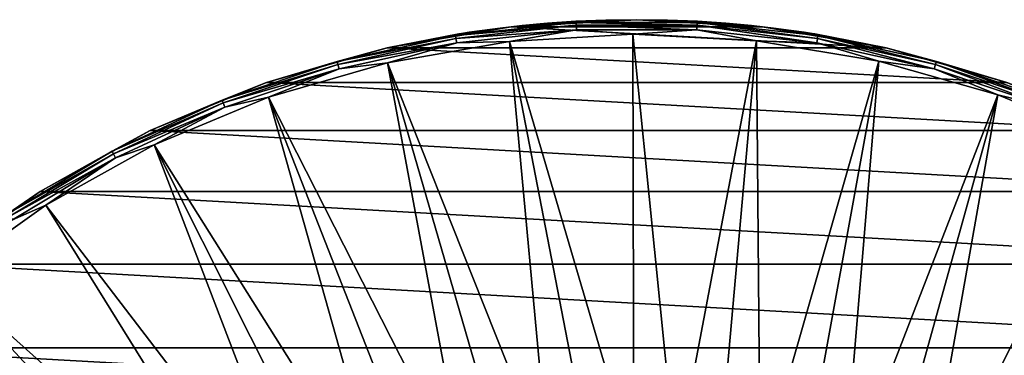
# Model space of a CAD drawing. Header units: metres. Extents: x -24 to 73, y -230 to 24.
# Tile 29 of 52: x -12.93 to 7.71, y 16.46 to 23.5. Entities that reach past the tile are written whole.
import ezdxf

# ---------------------------------------------------------------- set-up
doc = ezdxf.new("R2010")
doc.units = ezdxf.units.M
doc.layers.add('solid_SIDE_LEVER_10_541_032_SW0001', color=7, linetype='CONTINUOUS')

msp = doc.modelspace()

# ---------------------------------------------------------------- linework, layer by layer
at = {"layer": 'solid_SIDE_LEVER_10_541_032_SW0001'}
for points in [[(-5.229664, 22.910707), (-2.630826, 23.352274), (5.22945, 22.910757)], [(-2.86537, 23.324657, 104.629662), (-2.630826, 23.352274), (-5.229664, 22.910707)], [(-3.237773, 23.275885, 105.160309), (-2.86537, 23.324657, 104.629662), (-5.229664, 22.910707)], [(-3.510314, 23.236343, 108.255272), (-5.229251, 22.910805, 111.368011), (-2.631175, 23.352236, 111.368011)], [(-3.798442, 23.169468, 111.512177), (-2.631175, 23.352236, 111.368011), (-5.229251, 22.910805, 111.368011)], [(-1.271115, 23.444332, 111.512177), (-2.631175, 23.352236, 111.368011), (-3.798442, 23.169468, 111.512177)], [(-1.271115, 23.444332, 111.512177), (-3.798442, 23.169468, 111.512177), (-1.26775, 23.38228, 111.644463)], [(-3.798442, 23.169468, 111.512177), (-3.788388, 23.108145, 111.644463), (-1.26775, 23.38228, 111.644463)], [(-1.26775, 23.38228, 111.644463), (-3.788388, 23.108145, 111.644463), (-1.262459, 23.284683, 111.753128)], [(-3.237715, 23.275892, 108.83979), (-3.510314, 23.236343, 108.255272), (-2.631175, 23.352236, 111.368011)], [(-3.237715, 23.275892, 108.83979), (-2.86537, 23.324657, 104.629662), (-3.237773, 23.275885, 105.160309)], [(-2.865283, 23.324669, 109.370461), (-3.237715, 23.275892, 108.83979), (-2.631175, 23.352236, 111.368011)], [(-2.865283, 23.324669, 109.370461), (-2.86537, 23.324657, 104.629662), (-3.237715, 23.275892, 108.83979)], [(-2.86537, 23.324657, 104.629662), (-2.403641, 23.376751, 104.169762), (-2.630826, 23.352274)], [(-2.865283, 23.324669, 109.370461), (-2.403641, 23.376751, 104.169762), (-2.86537, 23.324657, 104.629662)], [(-2.403607, 23.376755, 109.830276), (-2.865283, 23.324669, 109.370461), (-2.631175, 23.352236, 111.368011)], [(-2.403607, 23.376755, 109.830276), (-2.403641, 23.376751, 104.169762), (-2.865283, 23.324669, 109.370461)], [(-1.868359, 23.425611, 110.202858), (-2.631175, 23.352236, 111.368011), (-0.000011, 23.5, 111.368011)], [(-1.271115, 23.444332, 111.512177), (-0.000011, 23.5, 111.368011), (-2.631175, 23.352236, 111.368011)], [(-1.868359, 23.425611, 110.202858), (-2.403607, 23.376755, 109.830276), (-2.631175, 23.352236, 111.368011)], [(0, 23.5, 103.300003), (-0.000076, 23.499994), (-2.630826, 23.352274)], [(-0.644661, 23.491156, 103.355606), (0, 23.5, 103.300003), (-2.630826, 23.352274)], [(-2.630826, 23.352274), (-0.000076, 23.499994), (2.63061, 23.352297)], [(-1.275776, 23.465345, 103.523102), (-0.644661, 23.491156, 103.355606), (-2.630826, 23.352274)], [(-1.868419, 23.425606, 103.797165), (-1.275776, 23.465345, 103.523102), (-2.630826, 23.352274)], [(-2.403641, 23.376751, 104.169762), (-1.868419, 23.425606, 103.797165), (-2.630826, 23.352274)], [(-2.630826, 23.352274), (2.63061, 23.352297), (5.22945, 22.910757)], [(-2.403607, 23.376755, 109.830276), (-1.868419, 23.425606, 103.797165), (-2.403641, 23.376751, 104.169762)], [(-1.868359, 23.425611, 110.202858), (-1.868419, 23.425606, 103.797165), (-2.403607, 23.376755, 109.830276)], [(-1.868359, 23.425611, 110.202858), (-1.275776, 23.465345, 103.523102), (-1.868419, 23.425606, 103.797165)], [(-1.275659, 23.465351, 110.476944), (-1.868359, 23.425611, 110.202858), (-0.000011, 23.5, 111.368011)], [(-1.275659, 23.465351, 110.476944), (-1.275776, 23.465345, 103.523102), (-1.868359, 23.425611, 110.202858)], [(-1.275659, 23.465351, 110.476944), (-0.644661, 23.491156, 103.355606), (-1.275776, 23.465345, 103.523102)], [(-0.644623, 23.491158, 110.644409), (-1.275659, 23.465351, 110.476944), (-0.000011, 23.5, 111.368011)], [(-0.644623, 23.491158, 110.644409), (-0.644661, 23.491156, 103.355606), (-1.275659, 23.465351, 110.476944)], [(1.271115, 23.444332, 111.512177), (-0.000011, 23.5, 111.368011), (-1.271115, 23.444332, 111.512177)], [(-1.271115, 23.444332, 111.512177), (-1.26775, 23.38228, 111.644463), (1.26775, 23.38228, 111.644463)], [(1.271115, 23.444332, 111.512177), (-1.271115, 23.444332, 111.512177), (1.26775, 23.38228, 111.644463)], [(-1.26775, 23.38228, 111.644463), (-1.262459, 23.284683, 111.753128), (1.262459, 23.284683, 111.753128)], [(1.26775, 23.38228, 111.644463), (-1.26775, 23.38228, 111.644463), (1.262459, 23.284683, 111.753128)], [(-0.644661, 23.491156, 103.355606), (0, 23.5, 110.699997), (0, 23.5, 103.300003)], [(-0.644623, 23.491158, 110.644409), (0, 23.5, 110.699997), (-0.644661, 23.491156, 103.355606)], [(-0.644623, 23.491158, 110.644409), (-0.000011, 23.5, 111.368011), (0, 23.5, 110.699997)], [(0, 23.5, 103.300003), (0.644644, 23.491156, 103.355598), (-0.000076, 23.499994)], [(2.403608, 23.376755, 104.169724), (2.63061, 23.352297), (-0.000076, 23.499994)], [(1.868378, 23.42561, 103.79715), (2.403608, 23.376755, 104.169724), (-0.000076, 23.499994)], [(1.275688, 23.465349, 103.523071), (1.868378, 23.42561, 103.79715), (-0.000076, 23.499994)], [(0.644644, 23.491156, 103.355598), (1.275688, 23.465349, 103.523071), (-0.000076, 23.499994)], [(0, 23.5, 110.699997), (-0.000011, 23.5, 111.368011), (2.631154, 23.352238, 111.368011)], [(1.271115, 23.444332, 111.512177), (2.631154, 23.352238, 111.368011), (-0.000011, 23.5, 111.368011)], [(0.644693, 23.491156, 110.644386), (0, 23.5, 110.699997), (2.631154, 23.352238, 111.368011)], [(0, 23.5, 103.300003), (0, 23.5, 110.699997), (0.644693, 23.491156, 110.644386)], [(0, 23.5, 103.300003), (0.644693, 23.491156, 110.644386), (0.644644, 23.491156, 103.355598)], [(0.644644, 23.491156, 103.355598), (0.644693, 23.491156, 110.644386), (1.275688, 23.465349, 103.523071)], [(1.275816, 23.465342, 110.476883), (0.644693, 23.491156, 110.644386), (2.631154, 23.352238, 111.368011)], [(1.275688, 23.465349, 103.523071), (0.644693, 23.491156, 110.644386), (1.275816, 23.465342, 110.476883)], [(1.26775, 23.38228, 111.644463), (1.262459, 23.284683, 111.753128), (3.772575, 23.01169, 111.753128)], [(1.271115, 23.444332, 111.512177), (1.26775, 23.38228, 111.644463), (3.788388, 23.108145, 111.644463)], [(3.788388, 23.108145, 111.644463), (1.26775, 23.38228, 111.644463), (3.772575, 23.01169, 111.753128)], [(3.798442, 23.169468, 111.512177), (2.631154, 23.352238, 111.368011), (1.271115, 23.444332, 111.512177)], [(3.798442, 23.169468, 111.512177), (1.271115, 23.444332, 111.512177), (3.788388, 23.108145, 111.644463)], [(1.275688, 23.465349, 103.523071), (1.275816, 23.465342, 110.476883), (1.868378, 23.42561, 103.79715)], [(1.868444, 23.425604, 110.20282), (1.275816, 23.465342, 110.476883), (2.631154, 23.352238, 111.368011)], [(1.868378, 23.42561, 103.79715), (1.275816, 23.465342, 110.476883), (1.868444, 23.425604, 110.20282)], [(1.868378, 23.42561, 103.79715), (1.868444, 23.425604, 110.20282), (2.403608, 23.376755, 104.169724)], [(2.403644, 23.376751, 109.830238), (1.868444, 23.425604, 110.20282), (2.631154, 23.352238, 111.368011)], [(2.403608, 23.376755, 104.169724), (1.868444, 23.425604, 110.20282), (2.403644, 23.376751, 109.830238)], [(2.403608, 23.376755, 104.169724), (2.865275, 23.324669, 104.629532), (2.63061, 23.352297)], [(2.403608, 23.376755, 104.169724), (2.403644, 23.376751, 109.830238), (2.865275, 23.324669, 104.629532)], [(2.865364, 23.324657, 109.370346), (2.403644, 23.376751, 109.830238), (2.631154, 23.352238, 111.368011)], [(2.865275, 23.324669, 104.629532), (2.403644, 23.376751, 109.830238), (2.865364, 23.324657, 109.370346)], [(5.22923, 22.910809, 111.368011), (5.22945, 22.910757), (2.63061, 23.352297)], [(3.731875, 23.201792, 106.99987), (5.22923, 22.910809, 111.368011), (2.63061, 23.352297)], [(3.67625, 23.21067, 106.36441), (3.731875, 23.201792, 106.99987), (2.63061, 23.352297)], [(3.510335, 23.236341, 105.744759), (3.67625, 23.21067, 106.36441), (2.63061, 23.352297)], [(3.237736, 23.27589, 105.160248), (3.510335, 23.236341, 105.744759), (2.63061, 23.352297)], [(2.865275, 23.324669, 104.629532), (3.237736, 23.27589, 105.160248), (2.63061, 23.352297)], [(2.865364, 23.324657, 109.370346), (2.631154, 23.352238, 111.368011), (5.22923, 22.910809, 111.368011)], [(3.798442, 23.169468, 111.512177), (5.22923, 22.910809, 111.368011), (2.631154, 23.352238, 111.368011)], [(2.865275, 23.324669, 104.629532), (2.865364, 23.324657, 109.370346), (3.237736, 23.27589, 105.160248)], [(3.237799, 23.275881, 108.839645), (2.865364, 23.324657, 109.370346), (5.22923, 22.910809, 111.368011)], [(3.237736, 23.27589, 105.160248), (2.865364, 23.324657, 109.370346), (3.237799, 23.275881, 108.839645)], [(-3.798442, 23.169468, 111.512177), (-5.229251, 22.910805, 111.368011), (-6.281235, 22.622965, 111.512177)], [(-3.798442, 23.169468, 111.512177), (-6.281235, 22.622965, 111.512177), (-3.788388, 23.108145, 111.644463)], [(-3.510297, 23.236347, 105.744705), (-3.237773, 23.275885, 105.160309), (-5.229664, 22.910707)], [(-3.676265, 23.210667, 106.364609), (-3.510297, 23.236347, 105.744705), (-5.229664, 22.910707)], [(-3.731891, 23.201788, 107.000137), (-3.676265, 23.210667, 106.364609), (-5.229664, 22.910707)], [(-3.731891, 23.201788, 107.000137), (-5.229664, 22.910707), (-5.229251, 22.910805, 111.368011)], [(-3.510314, 23.236343, 108.255272), (-3.676267, 23.210667, 107.63549), (-5.229251, 22.910805, 111.368011)], [(-3.676267, 23.210667, 107.63549), (-3.731891, 23.201788, 107.000137), (-5.229251, 22.910805, 111.368011)], [(-3.788388, 23.108145, 111.644463), (-3.772575, 23.01169, 111.753128), (-1.262459, 23.284683, 111.753128)], [(-1.262459, 23.284683, 111.753128), (-3.772575, 23.01169, 111.753128), (-2.670291, 23.039803, 111.828827)], [(-3.676267, 23.210667, 107.63549), (-3.676265, 23.210667, 106.364609), (-3.731891, 23.201788, 107.000137)], [(-3.510314, 23.236343, 108.255272), (-3.676265, 23.210667, 106.364609), (-3.676267, 23.210667, 107.63549)], [(-3.510314, 23.236343, 108.255272), (-3.510297, 23.236347, 105.744705), (-3.676265, 23.210667, 106.364609)], [(-3.237715, 23.275892, 108.83979), (-3.510297, 23.236347, 105.744705), (-3.510314, 23.236343, 108.255272)], [(-3.237715, 23.275892, 108.83979), (-3.237773, 23.275885, 105.160309), (-3.510297, 23.236347, 105.744705)], [(-1.262459, 23.284683, 111.753128), (-2.670291, 23.039803, 111.828827), (-0.079543, 23.193892, 111.828827)], [(-0.061477, 14.185983, 115.621635), (-0.079543, 23.193892, 111.828827), (-2.670291, 23.039803, 111.828827)], [(1.262459, 23.284683, 111.753128), (-1.262459, 23.284683, 111.753128), (-0.079543, 23.193892, 111.828827)], [(1.262459, 23.284683, 111.753128), (-0.079543, 23.193892, 111.828827), (2.512202, 23.057575, 111.828827)], [(0.826935, 14.161994, 115.621635), (2.512202, 23.057575, 111.828827), (-0.079543, 23.193892, 111.828827)], [(-0.061477, 14.185983, 115.621635), (0.826935, 14.161994, 115.621635), (-0.079543, 23.193892, 111.828827)], [(3.772575, 23.01169, 111.753128), (1.262459, 23.284683, 111.753128), (2.512202, 23.057575, 111.828827)], [(3.237736, 23.27589, 105.160248), (3.237799, 23.275881, 108.839645), (3.510327, 23.236341, 108.255249)], [(3.237736, 23.27589, 105.160248), (3.510327, 23.236341, 108.255249), (3.510335, 23.236341, 105.744759)], [(3.510327, 23.236341, 108.255249), (3.237799, 23.275881, 108.839645), (5.22923, 22.910809, 111.368011)], [(3.676252, 23.210669, 107.63549), (3.510327, 23.236341, 108.255249), (5.22923, 22.910809, 111.368011)], [(3.510335, 23.236341, 105.744759), (3.510327, 23.236341, 108.255249), (3.676252, 23.210669, 107.63549)], [(3.510335, 23.236341, 105.744759), (3.676252, 23.210669, 107.63549), (3.67625, 23.21067, 106.36441)], [(3.67625, 23.21067, 106.36441), (3.676252, 23.210669, 107.63549), (3.731875, 23.201792, 106.99987)], [(3.731875, 23.201792, 106.99987), (3.676252, 23.210669, 107.63549), (5.22923, 22.910809, 111.368011)], [(3.798442, 23.169468, 111.512177), (3.788388, 23.108145, 111.644463), (6.26461, 22.563087, 111.644463)], [(6.281235, 22.622965, 111.512177), (5.22923, 22.910809, 111.368011), (3.798442, 23.169468, 111.512177)], [(6.281235, 22.622965, 111.512177), (3.798442, 23.169468, 111.512177), (6.26461, 22.563087, 111.644463)], [(-7.761629, 22.181229), (-5.229664, 22.910707), (7.761521, 22.181267)], [(-7.761566, 22.181255, 111.368011), (-5.229664, 22.910707), (-7.761629, 22.181229)], [(-7.761566, 22.181255, 111.368011), (-5.229251, 22.910805, 111.368011), (-5.229664, 22.910707)], [(-6.281235, 22.622965, 111.512177), (-5.229251, 22.910805, 111.368011), (-7.761566, 22.181255, 111.368011)], [(-6.281235, 22.622965, 111.512177), (-6.26461, 22.563087, 111.644463), (-3.788388, 23.108145, 111.644463)], [(-3.788388, 23.108145, 111.644463), (-6.26461, 22.563087, 111.644463), (-3.772575, 23.01169, 111.753128)], [(-6.26461, 22.563087, 111.644463), (-6.238461, 22.468908, 111.753128), (-3.772575, 23.01169, 111.753128)], [(-3.772575, 23.01169, 111.753128), (-6.238461, 22.468908, 111.753128), (-5.227604, 22.597237, 111.828827)], [(-5.229664, 22.910707), (5.22945, 22.910757), (7.761521, 22.181267)], [(-3.772575, 23.01169, 111.753128), (-5.227604, 22.597237, 111.828827), (-2.670291, 23.039803, 111.828827)], [(-1.83409, 14.067054, 115.621635), (-2.670291, 23.039803, 111.828827), (-5.227604, 22.597237, 111.828827)], [(-0.949647, 14.154295, 115.621635), (-0.061477, 14.185983, 115.621635), (-2.670291, 23.039803, 111.828827)], [(-1.83409, 14.067054, 115.621635), (-0.949647, 14.154295, 115.621635), (-2.670291, 23.039803, 111.828827)], [(0.826935, 14.161994, 115.621635), (1.712101, 14.082421, 115.621635), (2.512202, 23.057575, 111.828827)], [(1.712101, 14.082421, 115.621635), (2.590548, 13.947578, 115.621635), (2.512202, 23.057575, 111.828827)], [(3.772575, 23.01169, 111.753128), (2.512202, 23.057575, 111.828827), (5.072491, 22.632561, 111.828827)], [(2.590548, 13.947578, 115.621635), (5.072491, 22.632561, 111.828827), (2.512202, 23.057575, 111.828827)], [(3.788388, 23.108145, 111.644463), (3.772575, 23.01169, 111.753128), (6.238461, 22.468908, 111.753128)], [(6.238461, 22.468908, 111.753128), (3.772575, 23.01169, 111.753128), (5.072491, 22.632561, 111.828827)], [(6.26461, 22.563087, 111.644463), (3.788388, 23.108145, 111.644463), (6.238461, 22.468908, 111.753128)], [(5.22923, 22.910809, 111.368011), (7.761546, 22.181263, 111.368011), (5.22945, 22.910757)], [(6.281235, 22.622965, 111.512177), (7.761546, 22.181263, 111.368011), (5.22923, 22.910809, 111.368011)], [(7.761546, 22.181263, 111.368011), (7.761521, 22.181267), (5.22945, 22.910757)], [(-6.281235, 22.622965, 111.512177), (-7.761566, 22.181255, 111.368011), (-8.690387, 21.811226, 111.512177)], [(-6.281235, 22.622965, 111.512177), (-8.690387, 21.811226, 111.512177), (-6.26461, 22.563087, 111.644463)], [(-8.690387, 21.811226, 111.512177), (-8.667386, 21.753498, 111.644463), (-6.26461, 22.563087, 111.644463)], [(-6.26461, 22.563087, 111.644463), (-8.667386, 21.753498, 111.644463), (-6.238461, 22.468908, 111.753128)], [(-6.238461, 22.468908, 111.753128), (-7.719465, 21.871737, 111.828827), (-5.227604, 22.597237, 111.828827)], [(-3.577938, 13.7275, 115.621635), (-5.227604, 22.597237, 111.828827), (-7.719465, 21.871737, 111.828827)], [(-2.711335, 13.924603, 115.621635), (-1.83409, 14.067054, 115.621635), (-5.227604, 22.597237, 111.828827)], [(-3.577938, 13.7275, 115.621635), (-2.711335, 13.924603, 115.621635), (-5.227604, 22.597237, 111.828827)], [(2.590548, 13.947578, 115.621635), (3.458827, 13.757995, 115.621635), (5.072491, 22.632561, 111.828827)], [(3.458827, 13.757995, 115.621635), (4.31353, 13.514413, 115.621635), (5.072491, 22.632561, 111.828827)], [(4.31353, 13.514413, 115.621635), (7.569268, 21.924168, 111.828827), (5.072491, 22.632561, 111.828827)], [(6.238461, 22.468908, 111.753128), (5.072491, 22.632561, 111.828827), (7.569268, 21.924168, 111.828827)], [(6.26461, 22.563087, 111.644463), (6.238461, 22.468908, 111.753128), (8.631207, 21.662699, 111.753128)], [(6.281235, 22.622965, 111.512177), (6.26461, 22.563087, 111.644463), (8.667386, 21.753498, 111.644463)], [(8.667386, 21.753498, 111.644463), (6.26461, 22.563087, 111.644463), (8.631207, 21.662699, 111.753128)], [(8.690387, 21.811226, 111.512177), (7.761546, 22.181263, 111.368011), (6.281235, 22.622965, 111.512177)], [(8.690387, 21.811226, 111.512177), (6.281235, 22.622965, 111.512177), (8.667386, 21.753498, 111.644463)], [(-8.667386, 21.753498, 111.644463), (-8.631207, 21.662699, 111.753128), (-6.238461, 22.468908, 111.753128)], [(-6.238461, 22.468908, 111.753128), (-8.631207, 21.662699, 111.753128), (-7.719465, 21.871737, 111.828827)], [(8.631207, 21.662699, 111.753128), (6.238461, 22.468908, 111.753128), (7.569268, 21.924168, 111.828827)], [(-10.196275, 21.172766, 111.368011), (-7.761566, 22.181255, 111.368011), (-10.195939, 21.172928)], [(-8.690387, 21.811226, 111.512177), (-7.761566, 22.181255, 111.368011), (-10.196275, 21.172766, 111.368011)], [(-7.761566, 22.181255, 111.368011), (-7.761629, 22.181229), (-10.195939, 21.172928)], [(-10.195939, 21.172928), (-7.761629, 22.181229), (10.195825, 21.172983)], [(-7.761629, 22.181229), (7.761521, 22.181267), (10.195825, 21.172983)], [(4.31353, 13.514413, 115.621635), (5.151304, 13.217789, 115.621635), (7.569268, 21.924168, 111.828827)], [(5.151304, 13.217789, 115.621635), (5.968861, 12.869288, 115.621635), (7.569268, 21.924168, 111.828827)], [(5.968861, 12.869288, 115.621635), (9.971273, 20.941267, 111.828827), (7.569268, 21.924168, 111.828827)], [(8.631207, 21.662699, 111.753128), (7.569268, 21.924168, 111.828827), (9.971273, 20.941267, 111.828827)], [(-8.690387, 21.811226, 111.512177), (-10.196275, 21.172766, 111.368011), (-10.997652, 20.743773, 111.512177)], [(-8.690387, 21.811226, 111.512177), (-10.997652, 20.743773, 111.512177), (-8.667386, 21.753498, 111.644463)], [(-10.997652, 20.743773, 111.512177), (-10.968544, 20.688868, 111.644463), (-8.667386, 21.753498, 111.644463)], [(-8.667386, 21.753498, 111.644463), (-10.968544, 20.688868, 111.644463), (-8.631207, 21.662699, 111.753128)], [(-8.631207, 21.662699, 111.753128), (-10.114671, 20.872383, 111.828827), (-7.719465, 21.871737, 111.828827)], [(-5.265671, 13.172646, 115.621635), (-7.719465, 21.871737, 111.828827), (-10.114671, 20.872383, 111.828827)], [(-4.430499, 13.476519, 115.621635), (-3.577938, 13.7275, 115.621635), (-7.719465, 21.871737, 111.828827)], [(-5.265671, 13.172646, 115.621635), (-4.430499, 13.476519, 115.621635), (-7.719465, 21.871737, 111.828827)], [(-10.968544, 20.688868, 111.644463), (-10.922761, 20.602512, 111.753128), (-8.631207, 21.662699, 111.753128)], [(-8.631207, 21.662699, 111.753128), (-10.922761, 20.602512, 111.753128), (-10.114671, 20.872383, 111.828827)], [(-12.50294, 19.897903), (-10.195939, 21.172928), (12.50286, 19.897955)], [(-10.196275, 21.172766, 111.368011), (-10.195939, 21.172928), (-12.50294, 19.897903)], [(-12.50276, 19.898016, 111.368011), (-10.196275, 21.172766, 111.368011), (-12.50294, 19.897903)], [(-10.997652, 20.743773, 111.512177), (-10.196275, 21.172766, 111.368011), (-12.50276, 19.898016, 111.368011)], [(-10.195939, 21.172928), (10.195825, 21.172983), (12.50286, 19.897955)], [(-10.922761, 20.602512, 111.753128), (-12.383234, 19.611692, 111.828827), (-10.114671, 20.872383, 111.828827)], [(-6.870817, 12.411195, 115.621635), (-10.114671, 20.872383, 111.828827), (-12.383234, 19.611692, 111.828827)], [(-6.080176, 12.817073, 115.621635), (-5.265671, 13.172646, 115.621635), (-10.114671, 20.872383, 111.828827)], [(-6.870817, 12.411195, 115.621635), (-6.080176, 12.817073, 115.621635), (-10.114671, 20.872383, 111.828827)], [(5.968861, 12.869288, 115.621635), (6.76299, 12.470279, 115.621635), (9.971273, 20.941267, 111.828827)], [(6.76299, 12.470279, 115.621635), (12.248429, 19.696165, 111.828827), (9.971273, 20.941267, 111.828827)], [(-10.997652, 20.743773, 111.512177), (-12.50276, 19.898016, 111.368011), (-13.17598, 19.433115, 111.512177)], [(-10.997652, 20.743773, 111.512177), (-13.17598, 19.433115, 111.512177), (-10.968544, 20.688868, 111.644463)], [(-13.17598, 19.433115, 111.512177), (-13.141106, 19.381681, 111.644463), (-10.968544, 20.688868, 111.644463)], [(-10.968544, 20.688868, 111.644463), (-13.141106, 19.381681, 111.644463), (-10.922761, 20.602512, 111.753128)], [(-13.141106, 19.381681, 111.644463), (-13.086255, 19.300781, 111.753128), (-10.922761, 20.602512, 111.753128)], [(-10.922761, 20.602512, 111.753128), (-13.086255, 19.300781, 111.753128), (-12.383234, 19.611692, 111.828827)], [(-14.652099, 18.372969), (-12.50294, 19.897903), (14.65208, 18.372984)], [(-14.652015, 18.373035, 111.368011), (-12.50294, 19.897903), (-14.652099, 18.372969)], [(-14.652015, 18.373035, 111.368011), (-12.50276, 19.898016, 111.368011), (-12.50294, 19.897903)], [(-13.17598, 19.433115, 111.512177), (-12.50276, 19.898016, 111.368011), (-14.652015, 18.373035, 111.368011)], [(-12.50294, 19.897903), (12.50286, 19.897955), (14.65208, 18.372984)], [(-13.086255, 19.300781, 111.753128), (-14.496749, 18.105448, 111.828827), (-12.383234, 19.611692, 111.828827)], [(-7.634492, 11.956606, 115.621635), (-12.383234, 19.611692, 111.828827), (-14.496749, 18.105448, 111.828827)], [(-7.634492, 11.956606, 115.621635), (-6.870817, 12.411195, 115.621635), (-12.383234, 19.611692, 111.828827)], [(6.76299, 12.470279, 115.621635), (7.530576, 12.022326, 115.621635), (12.248429, 19.696165, 111.828827)], [(7.530576, 12.022326, 115.621635), (8.268606, 11.527186, 115.621635), (12.248429, 19.696165, 111.828827)], [(-16.616762, 16.617258), (-14.652099, 18.372969), (16.616758, 16.617262)], [(-14.652099, 18.372969), (14.65208, 18.372984), (16.616758, 16.617262)], [(-9.069071, 10.908613, 115.621635), (-14.496749, 18.105448, 111.828827), (-16.428753, 16.372509, 111.828827)], [(-8.368203, 11.455089, 115.621635), (-7.634492, 11.956606, 115.621635), (-14.496749, 18.105448, 111.828827)], [(-9.069071, 10.908613, 115.621635), (-8.368203, 11.455089, 115.621635), (-14.496749, 18.105448, 111.828827)], [(-18.37315, 14.65188), (-16.616762, 16.617258), (18.37318, 14.651843)], [(-16.616762, 16.617258), (16.616758, 16.617262), (18.37318, 14.651843)]]:
    msp.add_3dface(points, dxfattribs=at)

doc.saveas('drawing.dxf')
